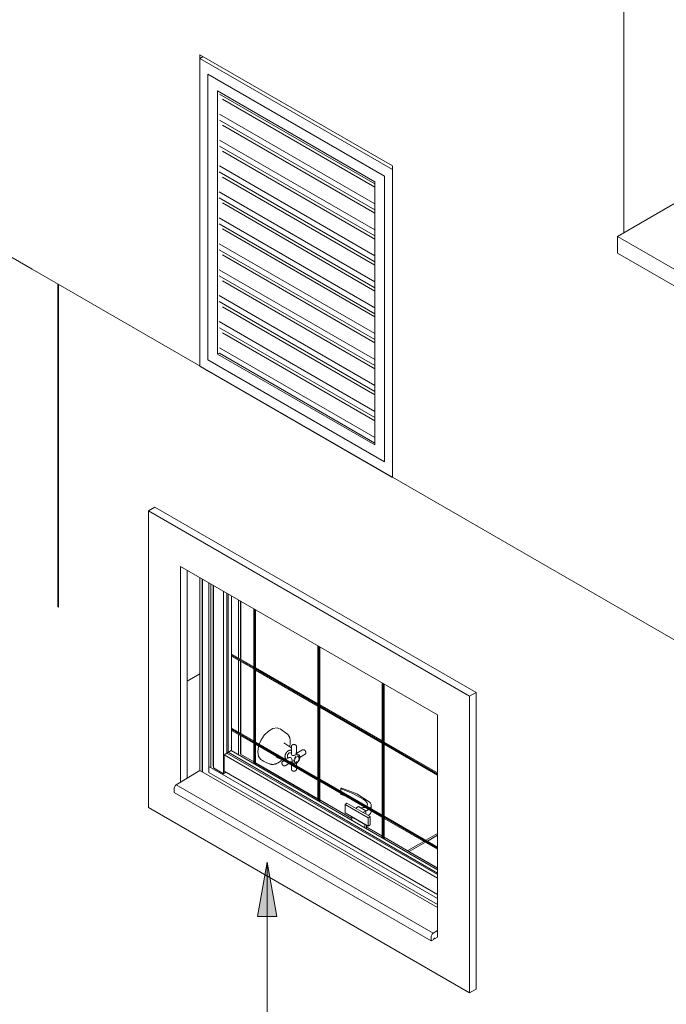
# Model space of a CAD drawing. Header units: metres. Extents: x 6.5 to 21.8, y 0.9 to 11.2.
# Tile 8 of 112: x 10.3 to 11.7, y 3.8 to 6. Entities that reach past the tile are written whole.
import ezdxf

# ---------------------------------------------------------------- set-up
doc = ezdxf.new("R2010")
doc.units = ezdxf.units.M
for name, color, linetype, lineweight in [('A-DOOR', 7, 'Continuous', 5), ('A-GLAZ', 7, 'Continuous', 5), ('A-ROOF', 7, 'Continuous', 5), ('A-WALL', 7, 'Continuous', 5), ('G-ANNO-TEXT', 7, 'Continuous', 9), ('I-WALL', 7, 'Continuous', 5), ('P-SANR-FIXT', 7, 'Continuous', 5), ('Q-CASE', 7, 'Continuous', 5)]:
    doc.layers.add(name, color=color, linetype=linetype, lineweight=lineweight)

# ---------------------------------------------------------------- blocks, each defined once
blk = doc.blocks.new('PORTA DE GIRO L_956-ISO_020')
at = {"layer": 'A-DOOR'}
for p, q in [((10.6481, 5.8671), (10.6552, 5.8712)), ((11.0724, 5.6221), (10.6481, 5.8671)), ((10.6481, 5.8671), (10.6481, 5.1894)), ((11.0547, 5.6078), (10.6658, 5.8324)), ((10.6658, 5.8324), (10.6658, 5.2037)), ((10.6658, 5.2037), (10.6658, 5.8324)), ((10.6658, 5.8324), (11.0547, 5.6078)), ((10.687, 5.2159), (10.687, 5.7956)), ((10.687, 5.7956), (11.0335, 5.5956)), ((11.0335, 5.5907), (10.691, 5.7885)), ((11.0335, 5.5835), (10.6977, 5.7774)), ((11.0335, 5.5467), (10.691, 5.7445)), ((11.0335, 5.5336), (10.691, 5.7313)), ((11.0335, 5.5263), (10.6977, 5.7202)), ((11.0335, 5.4896), (10.691, 5.6873)), ((11.0335, 5.4764), (10.691, 5.6741)), ((11.0335, 5.4692), (10.6977, 5.6631)), ((11.0335, 5.4193), (10.6906, 5.6172)), ((11.0335, 5.4324), (10.691, 5.6302)), ((11.0724, 4.9444), (11.0724, 5.6221)), ((11.0335, 5.412), (10.6977, 5.6059)), ((11.0335, 5.5956), (11.0335, 5.0159)), ((11.0547, 4.9791), (11.0547, 5.6078)), ((11.0547, 5.6078), (11.0547, 4.9791)), ((11.0335, 5.3753), (10.6906, 5.5733)), ((11.0335, 5.3621), (10.6906, 5.5601)), ((11.0335, 5.3549), (10.6977, 5.5488)), ((11.0335, 5.3181), (10.6906, 5.5161)), ((11.0335, 5.3049), (10.6906, 5.5029)), ((11.0335, 5.2977), (10.6977, 5.4916)), ((11.0335, 5.261), (10.6906, 5.459)), ((11.0335, 5.2478), (10.6906, 5.4458)), ((11.0335, 5.2406), (10.6977, 5.4345)), ((11.0335, 5.2038), (10.6906, 5.4018)), ((11.0335, 5.1906), (10.6906, 5.3886)), ((11.0335, 5.1834), (10.6977, 5.3773)), ((11.0335, 5.1467), (10.6906, 5.3447)), ((11.0335, 5.1335), (10.6906, 5.3315)), ((11.0335, 5.1263), (10.6977, 5.3202)), ((11.0335, 5.0895), (10.6906, 5.2875)), ((11.0335, 5.0763), (10.691, 5.2741)), ((11.0335, 5.069), (10.6976, 5.2629)), ((11.0335, 5.0324), (10.691, 5.2301)), ((10.6658, 5.2037), (11.0547, 4.9791)), ((11.0547, 4.9791), (10.6658, 5.2037)), ((10.687, 5.2159), (10.691, 5.2182)), ((11.0335, 5.0159), (10.687, 5.2159)), ((10.691, 5.2177), (11.0335, 5.02)), ((10.6693, 5.1771), (10.6481, 5.1894)), ((10.6481, 5.1894), (10.6693, 5.1771)), ((10.6481, 5.1894), (11.0724, 4.9444))]:
    blk.add_line(p, q, dxfattribs=at)
blk = doc.blocks.new('RUFO_1_ - RUFO_1_-1923193-ISO_02')
at = {"layer": 'A-ROOF'}
for p, q in [((11.5674, 5.4752), (11.7053, 5.5548)), ((11.5674, 5.4384), (11.5674, 5.4752)), ((11.5674, 5.4752), (13.3776, 4.43)), ((13.3776, 4.3933), (11.5674, 5.4384))]:
    blk.add_line(p, q, dxfattribs=at)
blk = doc.blocks.new('JANELA MAXIM-AR_969-ISO_020')
at = {"layer": 'A-GLAZ'}
for p, q in [((10.6481, 4.724), (10.6481, 4.2994)), ((10.6529, 4.7212), (10.6529, 4.2966)), ((10.6538, 4.7207), (10.6538, 4.2961)), ((10.6679, 4.7126), (10.6679, 4.2945)), ((10.6723, 4.71), (10.6723, 4.3057)), ((10.6776, 4.707), (10.6776, 4.3088)), ((10.6781, 4.7067), (10.6781, 4.3047)), ((10.7002, 4.6939), (10.7002, 4.292)), ((10.7076, 4.6897), (10.7076, 4.3375)), ((10.7076, 4.3375), (10.7011, 4.3337)), ((11.1713, 4.0698), (10.7076, 4.3375)), ((11.1713, 4.0623), (10.7011, 4.3337)), ((10.7011, 4.3337), (10.7011, 4.2977)), ((11.1713, 4.0175), (10.6679, 4.3082)), ((11.1713, 4.0039), (10.6679, 4.2945)), ((10.7002, 4.292), (10.6781, 4.3047)), ((10.7055, 4.2951), (10.7002, 4.292)), ((10.7011, 4.2977), (11.1713, 4.0262))]:
    blk.add_line(p, q, dxfattribs=at)
at = {"layer": 'A-GLAZ', "color": 251, "true_color": 0x4d4d4d}
for p, q in [((10.7104, 4.3391), (10.7104, 4.688)), ((10.7179, 4.3424), (10.7179, 4.6837)), ((10.7329, 4.675), (10.7329, 4.5468)), ((10.7374, 4.6725), (10.7374, 4.5443)), ((10.7378, 4.6722), (10.7378, 4.544)), ((10.7665, 4.6556), (10.7665, 4.3143)), ((10.7686, 4.6544), (10.7686, 4.313)), ((10.7707, 4.3118), (10.7707, 4.6532)), ((10.7179, 4.5555), (10.7665, 4.5275)), ((10.9079, 4.574), (10.9079, 4.2326)), ((10.91, 4.5728), (10.91, 4.2314)), ((10.9122, 4.2302), (10.9122, 4.5715)), ((10.7179, 4.5531), (10.7665, 4.525)), ((10.7179, 4.5506), (10.7665, 4.5226)), ((10.7329, 4.5419), (10.7329, 4.3835)), ((10.7374, 4.5394), (10.7374, 4.381)), ((10.7378, 4.5391), (10.7378, 4.3807)), ((10.7707, 4.525), (10.9079, 4.4458)), ((10.7707, 4.5226), (10.9079, 4.4434)), ((10.7707, 4.5201), (10.9079, 4.4409)), ((11.0493, 4.4923), (11.0493, 4.151)), ((11.0515, 4.4911), (11.0515, 4.1497)), ((11.0536, 4.1485), (11.0536, 4.4899)), ((10.9122, 4.4434), (11.0493, 4.3642)), ((10.9122, 4.4409), (11.0493, 4.3617)), ((10.9122, 4.4385), (11.0493, 4.3593)), ((10.7665, 4.3642), (10.7179, 4.3922)), ((10.7665, 4.3617), (10.7179, 4.3898)), ((10.7665, 4.3593), (10.7179, 4.3873)), ((10.7329, 4.3786), (10.7329, 4.3337)), ((10.7374, 4.3761), (10.7374, 4.3347)), ((10.7378, 4.3758), (10.7378, 4.3344)), ((10.9079, 4.2825), (10.7707, 4.3617)), ((10.9079, 4.2801), (10.7707, 4.3593)), ((11.0536, 4.3617), (11.1713, 4.2937)), ((11.0536, 4.3593), (11.1713, 4.2913)), ((10.7169, 4.3429), (10.7076, 4.3375)), ((10.7076, 4.3375), (10.7104, 4.3391)), ((10.7104, 4.3391), (11.1713, 4.073)), ((10.7169, 4.3429), (11.1713, 4.0805)), ((10.9079, 4.2776), (10.7707, 4.3568)), ((11.0536, 4.3568), (11.1713, 4.2888)), ((10.7665, 4.3183), (10.7374, 4.3351)), ((10.7665, 4.3178), (10.7374, 4.3347)), ((10.9079, 4.2366), (10.7707, 4.3158)), ((10.9079, 4.2362), (10.7707, 4.3154)), ((11.0493, 4.2009), (10.9122, 4.2801)), ((11.0493, 4.1984), (10.9122, 4.2776)), ((11.0493, 4.196), (10.9122, 4.2752)), ((10.9581, 4.2591), (10.9581, 4.2535)), ((10.9823, 4.1937), (10.9122, 4.2342)), ((10.9823, 4.1932), (10.9122, 4.2337)), ((10.9581, 4.2486), (10.9581, 4.2469)), ((10.9692, 4.2428), (10.9589, 4.2461)), ((10.9719, 4.2268), (10.9677, 4.2244)), ((10.9677, 4.2244), (10.9677, 4.206)), ((11.0186, 4.195), (10.9677, 4.2244)), ((10.9719, 4.2268), (11.0228, 4.1974)), ((10.9972, 4.2194), (10.991, 4.2158)), ((10.9972, 4.2194), (11.0131, 4.2102)), ((11.0008, 4.2174), (11.0004, 4.2175)), ((11.0069, 4.2066), (11.0131, 4.2102)), ((11.0131, 4.2102), (11.0131, 4.203)), ((11.0165, 4.2113), (11.0196, 4.2131)), ((11.0252, 4.2148), (11.0252, 4.2222)), ((10.9677, 4.206), (11.0186, 4.1766)), ((10.9829, 4.1972), (10.9823, 4.1968)), ((10.9823, 4.1968), (10.9823, 4.1896)), ((11.011, 4.1803), (10.9823, 4.1968)), ((11.0186, 4.195), (11.0228, 4.1974)), ((11.0186, 4.1766), (11.0186, 4.195)), ((11.0228, 4.1974), (11.0228, 4.1791)), ((11.1713, 4.1304), (11.0536, 4.1984)), ((11.1713, 4.128), (11.0536, 4.196)), ((11.1713, 4.1255), (11.0536, 4.1935)), ((11.011, 4.1803), (11.0116, 4.1806)), ((11.011, 4.1731), (11.011, 4.1803)), ((11.0152, 4.1785), (11.0152, 4.1711)), ((11.0493, 4.155), (11.0152, 4.1747)), ((11.0493, 4.1545), (11.0152, 4.1742)), ((11.0186, 4.1766), (11.0228, 4.1791)), ((11.1713, 4.0845), (11.0536, 4.1525)), ((11.1713, 4.0841), (11.0536, 4.1521))]:
    blk.add_line(p, q, dxfattribs=at)
for points in [[(10.9602, 4.2599, 0), (10.9599, 4.26, 0), (10.9595, 4.26, 0), (10.9591, 4.2599, 0), (10.9588, 4.2598, 0), (10.9585, 4.2597, 0), (10.9583, 4.2595, 0), (10.9581, 4.2593, 0), (10.9581, 4.2591, 0), (10.9582, 4.2588, 0), (10.9584, 4.2587, 0), (10.9586, 4.2585, 0), (10.9589, 4.2584, 0)], [(10.9589, 4.2584, 0), (10.9851, 4.2487, 0), (11.0073, 4.236, 0)], [(11.0207, 4.2303, 0), (10.9937, 4.2473, 0), (10.9602, 4.2599, 0)], [(10.9589, 4.2461, 0), (10.9586, 4.2462, 0), (10.9584, 4.2464, 0), (10.9582, 4.2466, 0), (10.9581, 4.2468, 0), (10.9581, 4.2469, 0)], [(11.0073, 4.236, 0), (11.0123, 4.2319, 0), (11.0163, 4.2274, 0)], [(11.0229, 4.2162, 0), (11.0235, 4.217, 0), (11.025, 4.2204, 0), (11.025, 4.2239, 0), (11.0236, 4.2273, 0), (11.0207, 4.2303, 0)], [(11.011, 4.2181, 0), (11.0103, 4.2179, 0), (11.0073, 4.2173, 0), (11.004, 4.2171, 0), (11.0008, 4.2174, 0)], [(11.0131, 4.2101, 0), (11.0138, 4.2103, 0), (11.0165, 4.2113, 0)], [(11.0163, 4.2274, 0), (11.0173, 4.2257, 0), (11.0174, 4.2238, 0), (11.0166, 4.222, 0), (11.0154, 4.2205, 0)], [(11.0252, 4.2099, 0), (11.025, 4.2081, 0), (11.0235, 4.2047, 0), (11.0206, 4.2017, 0), (11.0183, 4.2001, 0)]]:
    blk.add_polyline3d(points, dxfattribs=at)
blk = doc.blocks.new('Componentes de gabinete 1 - Componentes de gabinete 1-2086930-ISO_02')
at = {"layer": 'Q-CASE'}
for p, q in [((10.5961, 4.2673), (10.6481, 4.2994)), ((10.6481, 4.2994), (11.1713, 3.9973)), ((10.5915, 4.2505), (10.5915, 4.259)), ((10.5915, 4.2505), (11.1572, 3.9239)), ((10.5961, 4.2673), (11.1618, 3.9407)), ((11.1713, 3.9466), (11.1618, 3.9407)), ((11.1572, 3.9324), (11.1572, 3.9239)), ((11.1572, 3.9239), (11.1628, 3.9271)), ((11.1657, 3.9288), (11.1642, 3.9296)), ((11.1657, 3.9288), (11.1713, 3.932))]:
    blk.add_line(p, q, dxfattribs=at)
for points in [[(10.5915, 4.259, 0), (10.5916, 4.2605, 0), (10.5921, 4.2621, 0), (10.5928, 4.2637, 0), (10.5938, 4.2651, 0), (10.5949, 4.2664, 0), (10.5961, 4.2673, 0)], [(11.1618, 3.9407, 0), (11.1606, 3.9398, 0), (11.1594, 3.9385, 0), (11.1585, 3.9371, 0), (11.1578, 3.9355, 0), (11.1573, 3.9339, 0), (11.1572, 3.9324, 0)], [(11.1628, 3.9271, 0), (11.1629, 3.9276, 0), (11.163, 3.9281, 0), (11.1632, 3.9285, 0), (11.1635, 3.9289, 0), (11.1639, 3.9293, 0), (11.1642, 3.9296, 0), (11.1646, 3.9297, 0), (11.165, 3.9298, 0), (11.1652, 3.9297, 0), (11.1655, 3.9295, 0), (11.1656, 3.9292, 0), (11.1657, 3.9288, 0)]]:
    blk.add_polyline3d(points, dxfattribs=at)
blk = doc.blocks.new('Paredes 1 - Paredes 1-2288142-ISO_02')
at = {"layer": 'A-WALL'}
for p, q in [((10.5491, 4.8792), (10.5349, 4.871)), ((10.5491, 4.8792), (11.2562, 4.4709)), ((11.242, 4.4627), (10.5349, 4.871)), ((10.5349, 4.871), (10.5349, 4.2178)), ((10.6056, 4.2732), (10.6056, 4.7485)), ((10.6056, 4.7485), (11.1713, 4.4219)), ((10.6198, 4.7404), (10.6198, 4.282)), ((11.242, 4.4627), (11.2562, 4.4709)), ((11.2562, 4.4709), (11.2562, 3.8177)), ((11.242, 3.8095), (11.242, 4.4627)), ((11.1713, 4.4219), (11.1713, 3.932)), ((10.5349, 4.2178), (11.242, 3.8095)), ((11.2562, 3.8177), (11.242, 3.8095))]:
    blk.add_line(p, q, dxfattribs=at)
blk = doc.blocks.new('REGISTRO DE PRESSÃO COM CANOPLA CROMADA - 4900_C37_GD_Cromado-2118652-ISO_02')
at = {"layer": 'P-SANR-FIXT', "color": 251, "true_color": 0x4d4d4d}
for p, q in [((10.839, 4.3806), (10.8247, 4.3906)), ((10.8485, 4.3495), (10.8331, 4.3602)), ((10.8477, 4.3383), (10.8446, 4.338)), ((10.8492, 4.3374), (10.8477, 4.3383)), ((10.8494, 4.3429), (10.8497, 4.3427)), ((10.8495, 4.3522), (10.8495, 4.3353)), ((10.8742, 4.3444), (10.8602, 4.3363)), ((10.8605, 4.3353), (10.8605, 4.3522)), ((10.7847, 4.3214), (10.8006, 4.314)), ((10.8153, 4.3293), (10.832, 4.3214)), ((10.8332, 4.3207), (10.8303, 4.319)), ((10.845, 4.3275), (10.8375, 4.3232)), ((10.8384, 4.3238), (10.8387, 4.3237)), ((10.8415, 4.3276), (10.8434, 4.3265)), ((10.8485, 4.3168), (10.8505, 4.318)), ((10.8495, 4.3178), (10.8495, 4.3162)), ((10.8552, 4.3226), (10.8549, 4.3203)), ((10.8549, 4.3203), (10.8551, 4.3189)), ((10.8562, 4.3169), (10.8572, 4.3164)), ((10.8605, 4.3099), (10.8605, 4.3185)), ((10.865, 4.3264), (10.8797, 4.3348)), ((10.8358, 4.3095), (10.8442, 4.3144)), ((10.8495, 4.3113), (10.8495, 4.3016)), ((10.8605, 4.3016), (10.8605, 4.305))]:
    blk.add_line(p, q, dxfattribs=at)
for points in [[(10.8254, 4.3901, 0), (10.8178, 4.393, 0), (10.8086, 4.3916, 0), (10.7988, 4.3859, 0), (10.7895, 4.3767, 0), (10.782, 4.3651, 0), (10.7786, 4.357, 0)], [(10.839, 4.3806, 0), (10.8399, 4.3799, 0), (10.8407, 4.3792, 0), (10.8415, 4.3785, 0), (10.8422, 4.3777, 0), (10.8428, 4.3768, 0), (10.8435, 4.3759, 0), (10.844, 4.375, 0), (10.8445, 4.374, 0), (10.845, 4.373, 0), (10.8454, 4.3719, 0), (10.8458, 4.3708, 0), (10.8461, 4.3697, 0), (10.8464, 4.3686, 0), (10.8466, 4.3674, 0), (10.8468, 4.3662, 0), (10.8469, 4.365, 0), (10.847, 4.3638, 0), (10.847, 4.3625, 0), (10.847, 4.362, 0)], [(10.8457, 4.3514, 0), (10.8458, 4.3519, 0), (10.8461, 4.3533, 0), (10.8464, 4.3546, 0), (10.8466, 4.356, 0), (10.8467, 4.3573, 0), (10.8469, 4.3586, 0), (10.847, 4.3599, 0), (10.847, 4.3612, 0), (10.847, 4.362, 0)], [(10.7773, 4.353, 0), (10.7771, 4.3524, 0), (10.7754, 4.3402, 0)], [(10.7882, 4.3203, 0), (10.782, 4.3231, 0), (10.7771, 4.33, 0), (10.7754, 4.3402, 0)], [(10.8491, 4.343, 0), (10.8489, 4.3432, 0), (10.8486, 4.3433, 0), (10.8483, 4.3434, 0), (10.848, 4.3435, 0), (10.8476, 4.3436, 0), (10.8473, 4.3436, 0), (10.847, 4.3437, 0), (10.8467, 4.3437, 0), (10.8463, 4.3437, 0), (10.846, 4.3436, 0), (10.8457, 4.3436, 0), (10.8454, 4.3435, 0), (10.845, 4.3434, 0), (10.8447, 4.3434, 0), (10.8444, 4.3432, 0), (10.8441, 4.3431, 0), (10.8437, 4.343, 0), (10.8434, 4.3428, 0), (10.8431, 4.3427, 0), (10.8428, 4.3425, 0), (10.8425, 4.3423, 0), (10.8422, 4.3421, 0), (10.8419, 4.3419, 0), (10.8416, 4.3416, 0), (10.8413, 4.3414, 0), (10.841, 4.3412, 0), (10.8407, 4.3409, 0), (10.8404, 4.3406, 0), (10.8401, 4.3403, 0), (10.8398, 4.34, 0), (10.8396, 4.3398, 0), (10.8393, 4.3394, 0), (10.839, 4.3391, 0), (10.8388, 4.3388, 0), (10.8386, 4.3385, 0), (10.8383, 4.3381, 0), (10.8381, 4.3378, 0), (10.8379, 4.3374, 0), (10.8377, 4.3371, 0), (10.8374, 4.3367, 0), (10.8372, 4.3364, 0), (10.8371, 4.336, 0), (10.8369, 4.3356, 0), (10.8367, 4.3352, 0), (10.8366, 4.3349, 0), (10.8364, 4.3345, 0), (10.8363, 4.3341, 0), (10.8361, 4.3337, 0), (10.836, 4.3333, 0), (10.8359, 4.333, 0), (10.8358, 4.3326, 0), (10.8357, 4.3322, 0), (10.8356, 4.3318, 0), (10.8356, 4.3314, 0), (10.8355, 4.3311, 0), (10.8355, 4.3307, 0), (10.8354, 4.3303, 0), (10.8354, 4.3299, 0), (10.8354, 4.3296, 0)], [(10.8414, 4.3277, 0), (10.8408, 4.3282, 0), (10.8408, 4.3333, 0), (10.8446, 4.338, 0)], [(10.8485, 4.3495, 0), (10.8489, 4.3491, 0), (10.8493, 4.3488, 0), (10.8497, 4.3484, 0)], [(10.8495, 4.3522, 0), (10.8495, 4.3525, 0), (10.8495, 4.3527, 0), (10.8496, 4.3529, 0), (10.8496, 4.3531, 0), (10.8497, 4.3533, 0), (10.8498, 4.3535, 0), (10.8499, 4.3537, 0), (10.85, 4.3539, 0), (10.8501, 4.354, 0), (10.8502, 4.3542, 0), (10.8503, 4.3544, 0), (10.8504, 4.3545, 0), (10.8506, 4.3547, 0), (10.8507, 4.3548, 0), (10.8508, 4.3549, 0), (10.851, 4.355, 0), (10.8511, 4.3551, 0), (10.8513, 4.3552, 0), (10.8514, 4.3553, 0), (10.8515, 4.3554, 0)], [(10.8605, 4.3522, 0), (10.8605, 4.3525, 0), (10.8605, 4.3527, 0), (10.8604, 4.3529, 0), (10.8604, 4.3531, 0), (10.8603, 4.3533, 0), (10.8603, 4.3535, 0), (10.8602, 4.3537, 0), (10.8601, 4.3539, 0), (10.86, 4.354, 0), (10.8598, 4.3542, 0), (10.8597, 4.3544, 0), (10.8596, 4.3545, 0), (10.8595, 4.3547, 0), (10.8593, 4.3548, 0), (10.8592, 4.3549, 0), (10.859, 4.355, 0), (10.8589, 4.3551, 0), (10.8587, 4.3552, 0), (10.8586, 4.3553, 0), (10.8584, 4.3554, 0), (10.8583, 4.3555, 0), (10.8581, 4.3556, 0), (10.8579, 4.3557, 0), (10.8578, 4.3558, 0), (10.8576, 4.3558, 0), (10.8574, 4.3559, 0), (10.8572, 4.3559, 0), (10.8571, 4.356, 0), (10.8569, 4.356, 0), (10.8567, 4.3561, 0), (10.8565, 4.3561, 0), (10.8564, 4.3562, 0), (10.8562, 4.3562, 0), (10.856, 4.3562, 0), (10.8558, 4.3562, 0), (10.8556, 4.3562, 0), (10.8554, 4.3563, 0), (10.8552, 4.3563, 0), (10.8551, 4.3563, 0), (10.8549, 4.3563, 0), (10.8547, 4.3563, 0), (10.8545, 4.3562, 0), (10.8543, 4.3562, 0), (10.8541, 4.3562, 0), (10.8539, 4.3562, 0), (10.8538, 4.3562, 0), (10.8536, 4.3561, 0), (10.8534, 4.3561, 0), (10.8532, 4.3561, 0), (10.853, 4.356, 0), (10.8529, 4.356, 0), (10.8527, 4.3559, 0), (10.8525, 4.3559, 0), (10.8523, 4.3558, 0), (10.8522, 4.3557, 0), (10.852, 4.3556, 0), (10.8518, 4.3556, 0), (10.8517, 4.3555, 0), (10.8515, 4.3554, 0)], [(10.8586, 4.3375, 0), (10.8643, 4.3343, 0), (10.8655, 4.3336, 0)], [(10.8742, 4.3444, 0), (10.8744, 4.3445, 0), (10.8746, 4.3445, 0), (10.8748, 4.3446, 0), (10.875, 4.3447, 0), (10.8752, 4.3447, 0), (10.8754, 4.3448, 0), (10.8756, 4.3448, 0), (10.8758, 4.3448, 0), (10.876, 4.3448, 0), (10.8762, 4.3448, 0), (10.8764, 4.3447, 0), (10.8766, 4.3447, 0), (10.8768, 4.3447, 0), (10.877, 4.3446, 0), (10.8772, 4.3445, 0), (10.8773, 4.3445, 0), (10.8775, 4.3444, 0), (10.8777, 4.3443, 0), (10.8778, 4.3442, 0), (10.878, 4.3441, 0), (10.8781, 4.344, 0), (10.8783, 4.3439, 0), (10.8784, 4.3438, 0), (10.8786, 4.3437, 0), (10.8787, 4.3436, 0), (10.8789, 4.3435, 0), (10.879, 4.3434, 0), (10.8791, 4.3432, 0), (10.8793, 4.3431, 0), (10.8794, 4.343, 0), (10.8795, 4.3428, 0), (10.8796, 4.3427, 0), (10.8798, 4.3426, 0), (10.8799, 4.3424, 0), (10.88, 4.3423, 0), (10.8801, 4.3421, 0), (10.8802, 4.342, 0), (10.8803, 4.3418, 0), (10.8804, 4.3416, 0), (10.8805, 4.3415, 0), (10.8806, 4.3413, 0), (10.8807, 4.3412, 0), (10.8807, 4.341, 0), (10.8808, 4.3408, 0), (10.8809, 4.3406, 0), (10.881, 4.3405, 0), (10.881, 4.3403, 0), (10.8811, 4.3401, 0), (10.8811, 4.3399, 0), (10.8812, 4.3398, 0), (10.8812, 4.3396, 0), (10.8813, 4.3394, 0), (10.8813, 4.3392, 0), (10.8813, 4.3391, 0), (10.8814, 4.3389, 0), (10.8814, 4.3387, 0), (10.8814, 4.3385, 0), (10.8814, 4.3383, 0), (10.8814, 4.3382, 0)], [(10.8797, 4.3348, 0), (10.8799, 4.3349, 0), (10.88, 4.3351, 0), (10.8802, 4.3352, 0), (10.8804, 4.3354, 0), (10.8805, 4.3355, 0), (10.8806, 4.3357, 0), (10.8808, 4.3359, 0), (10.8809, 4.336, 0), (10.881, 4.3362, 0), (10.8811, 4.3364, 0), (10.8811, 4.3366, 0), (10.8812, 4.3368, 0), (10.8812, 4.3369, 0), (10.8813, 4.3371, 0), (10.8813, 4.3373, 0), (10.8814, 4.3375, 0), (10.8814, 4.3377, 0), (10.8814, 4.3379, 0), (10.8814, 4.338, 0), (10.8814, 4.3382, 0)], [(10.8006, 4.314, 0), (10.8015, 4.3135, 0), (10.8026, 4.3132, 0), (10.8036, 4.3129, 0), (10.8047, 4.3127, 0), (10.8057, 4.3125, 0), (10.8068, 4.3125, 0), (10.8079, 4.3124, 0), (10.809, 4.3125, 0), (10.8102, 4.3126, 0), (10.8113, 4.3127, 0), (10.8124, 4.313, 0), (10.8135, 4.3133, 0), (10.8146, 4.3136, 0), (10.8158, 4.314, 0), (10.8169, 4.3144, 0), (10.818, 4.3149, 0), (10.8191, 4.3155, 0), (10.8202, 4.316, 0), (10.8213, 4.3167, 0), (10.8224, 4.3174, 0), (10.8235, 4.3181, 0), (10.8245, 4.3189, 0), (10.8256, 4.3197, 0), (10.8266, 4.3205, 0), (10.8277, 4.3214, 0), (10.8287, 4.3224, 0)], [(10.8303, 4.319, 0), (10.8302, 4.3189, 0), (10.83, 4.3188, 0), (10.8298, 4.3187, 0), (10.8297, 4.3185, 0), (10.8295, 4.3183, 0), (10.8294, 4.3182, 0), (10.8293, 4.318, 0), (10.8292, 4.3178, 0), (10.8291, 4.3177, 0), (10.829, 4.3175, 0), (10.8289, 4.3173, 0), (10.8288, 4.3171, 0), (10.8288, 4.3169, 0), (10.8287, 4.3167, 0), (10.8287, 4.3166, 0), (10.8287, 4.3164, 0), (10.8286, 4.3162, 0), (10.8286, 4.316, 0), (10.8286, 4.3158, 0), (10.8286, 4.3157, 0)], [(10.8358, 4.3095, 0), (10.8356, 4.3094, 0), (10.8354, 4.3093, 0), (10.8352, 4.3092, 0), (10.835, 4.3092, 0), (10.8348, 4.3091, 0), (10.8346, 4.3091, 0), (10.8344, 4.3091, 0), (10.8342, 4.3091, 0), (10.834, 4.3091, 0), (10.8338, 4.3091, 0), (10.8336, 4.3091, 0), (10.8334, 4.3092, 0), (10.8332, 4.3092, 0), (10.833, 4.3093, 0), (10.8329, 4.3093, 0), (10.8327, 4.3094, 0), (10.8325, 4.3095, 0), (10.8324, 4.3095, 0), (10.8322, 4.3096, 0), (10.832, 4.3097, 0), (10.8319, 4.3098, 0), (10.8317, 4.3099, 0), (10.8316, 4.31, 0), (10.8314, 4.3101, 0), (10.8313, 4.3102, 0), (10.8311, 4.3104, 0), (10.831, 4.3105, 0), (10.8309, 4.3106, 0), (10.8308, 4.3107, 0), (10.8306, 4.3109, 0), (10.8305, 4.311, 0), (10.8304, 4.3112, 0), (10.8303, 4.3113, 0), (10.8302, 4.3114, 0), (10.83, 4.3116, 0), (10.8299, 4.3118, 0), (10.8298, 4.3119, 0), (10.8297, 4.3121, 0), (10.8296, 4.3122, 0), (10.8295, 4.3124, 0), (10.8295, 4.3125, 0), (10.8294, 4.3127, 0), (10.8293, 4.3129, 0), (10.8292, 4.3131, 0), (10.8291, 4.3132, 0), (10.8291, 4.3134, 0), (10.829, 4.3136, 0), (10.8289, 4.3137, 0), (10.8289, 4.3139, 0), (10.8288, 4.3141, 0), (10.8288, 4.3143, 0), (10.8288, 4.3145, 0), (10.8287, 4.3146, 0), (10.8287, 4.3148, 0), (10.8287, 4.315, 0), (10.8286, 4.3152, 0), (10.8286, 4.3154, 0), (10.8286, 4.3155, 0), (10.8286, 4.3157, 0)], [(10.8381, 4.324, 0), (10.8379, 4.3241, 0), (10.8376, 4.3243, 0), (10.8374, 4.3245, 0), (10.8371, 4.3248, 0), (10.8369, 4.325, 0), (10.8367, 4.3253, 0), (10.8365, 4.3255, 0), (10.8363, 4.3258, 0), (10.8362, 4.3261, 0), (10.836, 4.3264, 0), (10.8359, 4.3267, 0), (10.8358, 4.327, 0), (10.8357, 4.3273, 0), (10.8356, 4.3277, 0), (10.8356, 4.328, 0), (10.8355, 4.3283, 0), (10.8355, 4.3287, 0), (10.8354, 4.329, 0), (10.8354, 4.3294, 0), (10.8354, 4.3296, 0)], [(10.8511, 4.3202, 0), (10.851, 4.322, 0), (10.8506, 4.3239, 0), (10.85, 4.3256, 0), (10.8489, 4.327, 0), (10.8476, 4.3278, 0), (10.846, 4.3279, 0), (10.8447, 4.3273, 0)], [(10.8476, 4.3185, 0), (10.8533, 4.3152, 0), (10.8545, 4.3145, 0)], [(10.8495, 4.3357, 0), (10.8497, 4.3342, 0), (10.8505, 4.3329, 0), (10.8519, 4.3321, 0), (10.8536, 4.332, 0), (10.8555, 4.3323, 0), (10.8573, 4.3329, 0), (10.8589, 4.3337, 0)], [(10.8499, 4.3177, 0), (10.8505, 4.3173, 0), (10.8519, 4.3165, 0), (10.8536, 4.3158, 0)], [(10.8511, 4.3202, 0), (10.851, 4.3188, 0), (10.8506, 4.3181, 0)], [(10.8545, 4.3145, 0), (10.8557, 4.3141, 0), (10.8571, 4.314, 0), (10.8586, 4.3142, 0), (10.8603, 4.3149, 0), (10.862, 4.3161, 0), (10.8638, 4.3178, 0), (10.8653, 4.3199, 0), (10.8665, 4.3219, 0), (10.8672, 4.3235, 0), (10.8678, 4.3259, 0), (10.868, 4.3282, 0)], [(10.8671, 4.3266, 0), (10.8643, 4.3307, 0), (10.8585, 4.3274, 0), (10.8556, 4.3199, 0)], [(10.8671, 4.3266, 0), (10.8643, 4.3192, 0), (10.8585, 4.3158, 0), (10.8556, 4.3199, 0)], [(10.8596, 4.3296, 0), (10.8578, 4.3278, 0), (10.8563, 4.3254, 0)], [(10.8589, 4.3337, 0), (10.86, 4.3345, 0), (10.8605, 4.3352, 0)], [(10.8604, 4.3359, 0), (10.8611, 4.3357, 0), (10.8625, 4.3349, 0), (10.8635, 4.3341, 0)], [(10.8647, 4.3307, 0), (10.8635, 4.3311, 0), (10.8627, 4.3311, 0)], [(10.8655, 4.3336, 0), (10.8665, 4.3328, 0), (10.8672, 4.3318, 0), (10.8678, 4.3301, 0), (10.868, 4.3282, 0)], [(10.8495, 4.3016, 0), (10.8495, 4.3014, 0), (10.8495, 4.3012, 0), (10.8496, 4.301, 0), (10.8496, 4.3008, 0), (10.8497, 4.3006, 0), (10.8498, 4.3004, 0), (10.8499, 4.3002, 0), (10.85, 4.3, 0), (10.8501, 4.2998, 0), (10.8502, 4.2997, 0), (10.8503, 4.2995, 0), (10.8504, 4.2993, 0), (10.8506, 4.2992, 0), (10.8507, 4.2991, 0), (10.8508, 4.299, 0), (10.851, 4.2988, 0), (10.8511, 4.2987, 0), (10.8513, 4.2986, 0), (10.8514, 4.2985, 0), (10.8516, 4.2984, 0), (10.8518, 4.2983, 0), (10.8519, 4.2983, 0), (10.8521, 4.2982, 0), (10.8523, 4.2981, 0), (10.8524, 4.298, 0), (10.8526, 4.298, 0), (10.8528, 4.2979, 0), (10.8529, 4.2979, 0), (10.8531, 4.2978, 0), (10.8533, 4.2978, 0), (10.8535, 4.2977, 0), (10.8537, 4.2977, 0), (10.8539, 4.2977, 0), (10.854, 4.2977, 0), (10.8542, 4.2976, 0), (10.8544, 4.2976, 0), (10.8546, 4.2976, 0), (10.8548, 4.2976, 0), (10.855, 4.2976, 0), (10.8551, 4.2976, 0), (10.8553, 4.2976, 0), (10.8555, 4.2976, 0), (10.8557, 4.2976, 0), (10.8559, 4.2977, 0), (10.8561, 4.2977, 0), (10.8563, 4.2977, 0), (10.8564, 4.2977, 0), (10.8566, 4.2978, 0), (10.8568, 4.2978, 0), (10.857, 4.2979, 0), (10.8572, 4.2979, 0), (10.8573, 4.298, 0), (10.8575, 4.298, 0), (10.8577, 4.2981, 0), (10.8578, 4.2981, 0), (10.858, 4.2982, 0), (10.8582, 4.2983, 0), (10.8583, 4.2984, 0), (10.8585, 4.2985, 0)], [(10.8605, 4.3016, 0), (10.8605, 4.3014, 0), (10.8605, 4.3012, 0), (10.8604, 4.301, 0), (10.8604, 4.3008, 0), (10.8603, 4.3006, 0), (10.8603, 4.3004, 0), (10.8602, 4.3002, 0), (10.8601, 4.3, 0), (10.86, 4.2998, 0), (10.8598, 4.2997, 0), (10.8597, 4.2995, 0), (10.8596, 4.2993, 0), (10.8595, 4.2992, 0), (10.8593, 4.2991, 0), (10.8592, 4.299, 0), (10.859, 4.2988, 0), (10.8589, 4.2987, 0), (10.8587, 4.2986, 0), (10.8586, 4.2985, 0), (10.8585, 4.2985, 0)]]:
    blk.add_polyline3d(points, dxfattribs=at)

msp = doc.modelspace()

# ---------------------------------------------------------------- hatches: boundary and pattern name
at = {"layer": 'G-ANNO-TEXT'}
msp.add_hatch(color=256, dxfattribs=at).paths.add_polyline_path([(10.7961, 4.0975), (10.7749, 3.9775), (10.8172, 3.9775)])

# ---------------------------------------------------------------- linework, layer by layer
at = {"layer": 'A-WALL'}
msp.add_line((10.0277, 5.5476), (10.2787, 5.4027), dxfattribs=at)
at = {"layer": 'G-ANNO-TEXT'}
for p, q in [((10.7961, 4.0975), (10.7749, 3.9775)), ((10.8172, 3.9775), (10.7961, 4.0975)), ((10.7961, 4.0975), (10.7961, 2.7109)), ((10.7749, 3.9775), (10.8172, 3.9775))]:
    msp.add_line(p, q, dxfattribs=at)
at = {"layer": 'I-WALL'}
for p, q in [((11.5815, 5.4833), (11.5815, 6.7734)), ((10.6481, 5.1894), (10.6481, 5.8752)), ((10.6481, 5.8752), (11.0724, 5.6303)), ((11.0724, 5.6303), (11.0724, 4.9444)), ((13.3917, 3.6054), (10.2787, 5.4027)), ((10.3352, 5.37), (10.3352, 4.6597)), ((10.337, 4.6587), (10.337, 5.369)), ((10.6198, 4.282), (10.6198, 4.7404)), ((10.3352, 4.6597), (10.337, 4.6587)), ((10.6198, 4.4954), (10.6481, 4.5117))]:
    msp.add_line(p, q, dxfattribs=at)
at = {"layer": 'I-WALL', "color": 251, "true_color": 0x4d4d4d}
for p, q in [((11.1055, 4.1226), (11.141, 4.143)), ((11.1452, 4.1455), (11.1713, 4.1606)), ((11.1713, 4.1565), (11.1488, 4.1435)), ((11.1445, 4.141), (11.109, 4.1205))]:
    msp.add_line(p, q, dxfattribs=at)

# ---------------------------------------------------------------- block references
at = {"layer": 'A-DOOR'}
msp.add_blockref('PORTA DE GIRO L_956-ISO_020', (0, 0), dxfattribs=at)
at = {"layer": 'A-GLAZ'}
msp.add_blockref('JANELA MAXIM-AR_969-ISO_020', (0, 0), dxfattribs=at)
at = {"layer": 'A-ROOF'}
msp.add_blockref('RUFO_1_ - RUFO_1_-1923193-ISO_02', (0, 0), dxfattribs=at)
at = {"layer": 'A-WALL'}
msp.add_blockref('Paredes 1 - Paredes 1-2288142-ISO_02', (0, 0), dxfattribs=at)
at = {"layer": 'P-SANR-FIXT', "color": 251, "true_color": 0x4d4d4d}
msp.add_blockref('REGISTRO DE PRESSÃO COM CANOPLA CROMADA - 4900_C37_GD_Cromado-2118652-ISO_02', (0, 0), dxfattribs=at)
at = {"layer": 'Q-CASE'}
msp.add_blockref('Componentes de gabinete 1 - Componentes de gabinete 1-2086930-ISO_02', (0, 0), dxfattribs=at)

doc.saveas('drawing.dxf')
